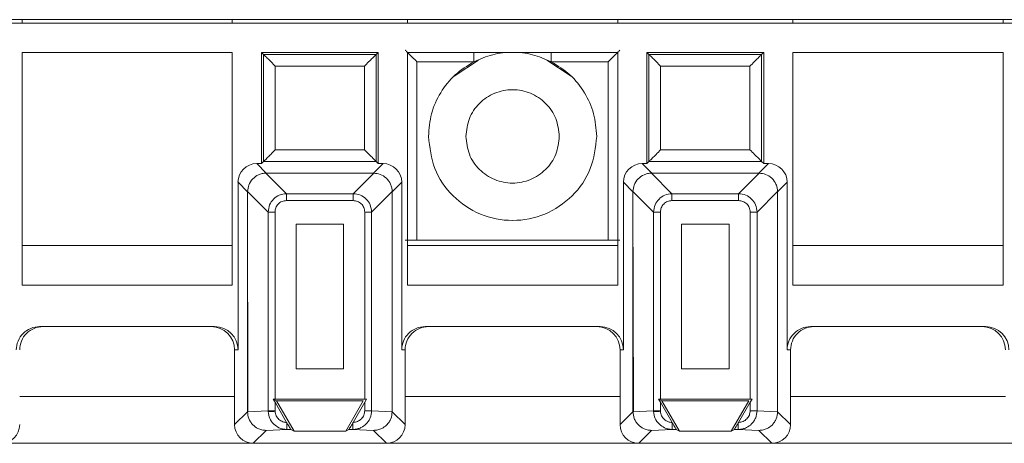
# Model space of a CAD drawing. Header units: millimetres. Extents: x -85 to 520, y 111 to 242.
# Tile 18 of 37: x 221 to 264, y 115 to 133. Entities that reach past the tile are written whole.
import ezdxf

# ---------------------------------------------------------------- set-up
doc = ezdxf.new("R2010")
doc.units = ezdxf.units.MM

msp = doc.modelspace()

# ---------------------------------------------------------------- linework, layer by layer
at = {"color": 7, "linetype": 'Continuous', "lineweight": 15}
for p, q in [((-82.554, 132.766), (484.625, 132.766)), ((300.346, 132.616), (135.346, 132.616)), ((221.596, 132.766), (221.596, 132.616)), ((230.596, 132.766), (230.596, 132.616)), ((238.096, 132.616), (238.096, 132.766)), ((247.096, 132.766), (247.096, 132.616)), ((254.596, 132.766), (254.596, 132.616)), ((263.596, 132.766), (263.596, 132.616)), ((221.596, 131.366), (221.596, 121.392)), ((230.596, 131.366), (221.596, 131.366)), ((230.596, 121.392), (230.596, 131.366)), ((236.846, 131.366), (231.846, 131.366)), ((231.846, 131.366), (231.935, 131.276)), ((231.846, 131.366), (231.846, 126.6)), ((236.757, 131.276), (231.935, 131.276)), ((231.935, 131.276), (231.935, 126.689)), ((236.846, 131.366), (236.757, 131.276)), ((236.757, 126.689), (236.757, 131.276)), ((236.846, 126.6), (236.846, 131.366)), ((238.096, 131.366), (238.096, 121.392)), ((247.096, 131.366), (238.096, 131.366)), ((247.096, 121.392), (247.096, 131.366)), ((253.346, 131.366), (248.346, 131.366)), ((248.346, 131.366), (248.435, 131.276)), ((248.346, 131.366), (248.346, 126.6)), ((253.257, 131.276), (248.435, 131.276)), ((248.435, 131.276), (248.435, 126.689)), ((253.346, 131.366), (253.257, 131.276)), ((253.257, 126.689), (253.257, 131.276)), ((253.346, 126.6), (253.346, 131.366)), ((263.596, 131.366), (254.596, 131.366)), ((254.596, 131.366), (254.596, 121.392)), ((263.596, 121.392), (263.596, 131.366)), ((236.257, 130.776), (232.435, 130.776)), ((232.435, 130.776), (232.435, 127.189)), ((236.257, 127.189), (236.257, 130.776)), ((238.499, 130.963), (240.943, 130.963)), ((238.499, 130.963), (238.499, 123.322)), ((241.134, 131.035), (240.093, 130.339)), ((245.1, 130.339), (244.059, 131.035)), ((244.25, 130.963), (246.694, 130.963)), ((246.694, 123.322), (246.694, 130.963)), ((252.757, 130.776), (248.935, 130.776)), ((248.935, 130.776), (248.935, 127.189)), ((252.757, 127.189), (252.757, 130.776)), ((232.435, 127.189), (236.257, 127.189)), ((248.935, 127.189), (252.757, 127.189)), ((232.051, 126.191), (231.642, 126.6)), ((231.846, 126.6), (231.642, 126.6)), ((231.935, 126.689), (231.846, 126.6)), ((236.757, 126.689), (231.935, 126.689)), ((236.642, 126.191), (237.051, 126.6)), ((236.846, 126.6), (236.757, 126.689)), ((237.051, 126.6), (236.846, 126.6)), ((248.551, 126.191), (248.142, 126.6)), ((248.346, 126.6), (248.142, 126.6)), ((248.435, 126.689), (248.346, 126.6)), ((253.257, 126.689), (248.435, 126.689)), ((253.142, 126.191), (253.551, 126.6)), ((253.346, 126.6), (253.257, 126.689)), ((253.551, 126.6), (253.346, 126.6)), ((232.918, 125.31), (232.037, 126.191)), ((232.051, 126.191), (232.037, 126.191)), ((232.051, 126.191), (236.642, 126.191)), ((235.774, 125.31), (236.656, 126.191)), ((236.642, 126.191), (236.656, 126.191)), ((249.418, 125.31), (248.537, 126.191)), ((248.551, 126.191), (248.537, 126.191)), ((248.551, 126.191), (253.142, 126.191)), ((252.274, 125.31), (253.156, 126.191)), ((253.142, 126.191), (253.156, 126.191)), ((231.251, 125.391), (230.842, 125.8)), ((230.842, 125.8), (230.842, 118.616)), ((237.851, 125.8), (237.442, 125.391)), ((237.851, 118.616), (237.851, 125.8)), ((247.751, 125.391), (247.342, 125.8)), ((247.342, 125.8), (247.342, 118.616)), ((254.351, 125.8), (253.942, 125.391)), ((254.351, 118.616), (254.351, 125.8)), ((231.251, 125.405), (232.132, 124.524)), ((231.251, 125.405), (231.251, 125.391)), ((231.251, 125.391), (231.267, 115.97)), ((231.251, 115.97), (231.251, 125.391)), ((232.918, 125.015), (232.918, 125.31)), ((232.918, 125.31), (235.774, 125.31)), ((235.774, 125.015), (235.774, 125.31)), ((237.442, 125.405), (236.561, 124.524)), ((237.442, 125.405), (237.442, 125.391)), ((237.442, 125.391), (237.442, 115.97)), ((247.751, 125.405), (248.632, 124.524)), ((247.751, 125.405), (247.751, 125.391)), ((247.751, 125.391), (247.767, 115.97)), ((247.751, 115.97), (247.751, 125.391)), ((249.418, 125.015), (249.418, 125.31)), ((249.418, 125.31), (252.274, 125.31)), ((252.274, 125.015), (252.274, 125.31)), ((253.942, 125.405), (253.061, 124.524)), ((253.942, 125.405), (253.942, 125.391)), ((253.942, 125.391), (253.942, 115.97)), ((232.918, 125.015), (235.774, 125.015)), ((249.418, 125.015), (252.274, 125.015)), ((232.427, 124.524), (232.132, 124.524)), ((232.132, 116.01), (232.132, 124.524)), ((232.427, 116.513), (232.427, 124.524)), ((236.561, 124.524), (236.266, 124.524)), ((236.266, 124.524), (236.266, 116.513)), ((236.561, 124.524), (236.561, 116.01)), ((248.927, 124.524), (248.632, 124.524)), ((248.632, 116.01), (248.632, 124.524)), ((248.927, 116.513), (248.927, 124.524)), ((253.061, 124.524), (252.766, 124.524)), ((252.766, 124.524), (252.766, 116.513)), ((253.061, 124.524), (253.061, 116.01)), ((233.332, 117.813), (233.332, 124.01)), ((233.332, 124.01), (235.361, 124.01)), ((235.361, 124.01), (235.361, 117.813)), ((249.832, 117.813), (249.832, 124.01)), ((249.832, 124.01), (251.861, 124.01)), ((251.861, 124.01), (251.861, 117.813)), ((230.596, 123.089), (221.596, 123.089)), ((247.096, 123.089), (238.096, 123.089)), ((246.694, 123.322), (238.499, 123.322)), ((263.596, 123.089), (254.596, 123.089)), ((221.596, 121.392), (230.596, 121.392)), ((238.096, 121.392), (247.096, 121.392)), ((254.596, 121.392), (263.596, 121.392)), ((229.842, 119.616), (222.351, 119.616)), ((246.342, 119.616), (238.851, 119.616)), ((262.842, 119.616), (255.351, 119.616)), ((230.842, 118.616), (230.696, 118.616)), ((230.696, 118.616), (230.696, 115.415)), ((237.996, 118.616), (237.851, 118.616)), ((237.996, 115.415), (237.996, 118.616)), ((247.342, 118.616), (247.196, 118.616)), ((247.196, 118.616), (247.196, 115.415)), ((254.496, 118.616), (254.351, 118.616)), ((254.496, 115.415), (254.496, 118.616)), ((235.361, 117.813), (233.332, 117.813)), ((251.861, 117.813), (249.832, 117.813)), ((232.347, 116.513), (232.49, 116.43)), ((232.427, 116.374), (232.347, 116.513)), ((232.347, 116.513), (232.427, 116.513)), ((236.266, 116.513), (232.427, 116.513)), ((232.925, 115.511), (232.427, 116.374)), ((232.427, 116.01), (232.427, 116.374)), ((232.49, 116.43), (233.241, 115.13)), ((236.203, 116.43), (232.49, 116.43)), ((235.452, 115.13), (236.203, 116.43)), ((236.266, 116.374), (235.768, 115.511)), ((236.346, 116.513), (236.266, 116.374)), ((236.266, 116.513), (236.346, 116.513)), ((236.266, 116.374), (236.266, 116.01)), ((248.847, 116.513), (248.99, 116.43)), ((248.927, 116.374), (248.847, 116.513)), ((248.847, 116.513), (248.927, 116.513)), ((252.766, 116.513), (248.927, 116.513)), ((249.425, 115.511), (248.927, 116.374)), ((248.927, 116.01), (248.927, 116.374)), ((248.99, 116.43), (249.741, 115.13)), ((252.703, 116.43), (248.99, 116.43)), ((251.952, 115.13), (252.703, 116.43)), ((252.766, 116.374), (252.268, 115.511)), ((252.846, 116.513), (252.766, 116.374)), ((252.766, 116.513), (252.846, 116.513)), ((252.766, 116.374), (252.766, 116.01)), ((230.696, 115.415), (231.251, 115.97)), ((232.132, 116.01), (231.251, 115.968)), ((231.267, 115.97), (231.251, 115.968)), ((231.251, 115.97), (231.251, 115.968)), ((232.132, 116.01), (232.427, 116.01)), ((232.132, 116.01), (232.133, 115.973)), ((232.427, 115.987), (232.427, 116.01)), ((236.266, 116.01), (236.561, 116.01)), ((236.561, 116.01), (237.442, 115.968)), ((237.442, 115.97), (237.442, 115.968)), ((237.442, 115.97), (237.996, 115.415)), ((247.196, 115.415), (247.751, 115.97)), ((248.632, 116.01), (247.751, 115.968)), ((247.767, 115.97), (247.751, 115.968)), ((247.751, 115.97), (247.751, 115.968)), ((248.632, 116.01), (248.927, 116.01)), ((248.632, 116.01), (248.633, 115.973)), ((248.927, 115.987), (248.927, 116.01)), ((252.766, 116.01), (253.061, 116.01)), ((253.061, 116.01), (253.942, 115.968)), ((253.942, 115.97), (253.942, 115.968)), ((253.942, 115.97), (254.496, 115.415)), ((232.935, 115.493), (232.925, 115.511)), ((232.934, 115.493), (232.934, 115.211)), ((235.768, 115.511), (235.758, 115.494)), ((235.758, 115.211), (235.758, 115.493)), ((249.435, 115.493), (249.425, 115.511)), ((249.434, 115.493), (249.434, 115.211)), ((252.268, 115.511), (252.258, 115.494)), ((252.258, 115.211), (252.258, 115.493)), ((232.05, 115.169), (231.496, 114.616)), ((232.934, 115.211), (232.05, 115.169)), ((233.101, 115.211), (232.934, 115.211)), ((233.241, 115.13), (233.101, 115.211)), ((235.452, 115.13), (233.241, 115.13)), ((235.591, 115.211), (235.452, 115.13)), ((235.758, 115.211), (235.591, 115.211)), ((236.643, 115.169), (235.758, 115.211)), ((236.643, 115.169), (237.196, 114.616)), ((248.55, 115.169), (247.996, 114.616)), ((249.434, 115.211), (248.55, 115.169)), ((249.601, 115.211), (249.434, 115.211)), ((249.741, 115.13), (249.601, 115.211)), ((251.952, 115.13), (249.741, 115.13)), ((252.091, 115.211), (251.952, 115.13)), ((252.258, 115.211), (252.091, 115.211)), ((253.143, 115.169), (252.258, 115.211)), ((253.143, 115.169), (253.696, 114.616)), ((220.696, 114.616), (231.496, 114.616)), ((231.496, 114.616), (237.196, 114.616)), ((237.196, 114.616), (247.996, 114.616)), ((247.996, 114.616), (253.696, 114.616)), ((253.696, 114.616), (264.496, 114.616))]:
    msp.add_line(p, q, dxfattribs=at)
at = {"color": 8, "linetype": 'Continuous', "lineweight": 15}
for p, q in [((240.943, 131.366), (240.943, 130.963)), ((244.25, 131.366), (244.25, 130.963)), ((221.496, 116.616), (230.696, 116.616)), ((231.251, 116.616), (231.266, 116.616)), ((237.996, 116.616), (247.196, 116.616)), ((247.751, 116.616), (247.766, 116.616)), ((254.496, 116.616), (263.696, 116.616))]:
    msp.add_line(p, q, dxfattribs=at)
at = {"color": 7, "linetype": 'Continuous', "lineweight": 15, "flags": 128}
for points in [[(232.427, 115.987), (232.376, 115.984), (232.325, 115.982), (232.278, 115.98), (232.236, 115.978), (232.199, 115.976), (232.169, 115.975), (232.146, 115.974), (232.133, 115.973)], [(248.927, 115.987), (248.876, 115.984), (248.825, 115.982), (248.778, 115.98), (248.736, 115.978), (248.699, 115.976), (248.669, 115.975), (248.646, 115.974), (248.633, 115.973)]]:
    msp.add_lwpolyline(points, dxfattribs=at)
at = {"color": 7, "linetype": 'Continuous', "lineweight": 15}
for centre, major_axis, ratio, start_param, end_param in [((231.642, 125.8), (-0.566, 0.566), 0.999924, 5.497825, 7.068545), ((237.051, 125.8), (0.566, 0.566), 0.999924, 5.497825, 7.068545), ((248.142, 125.8), (-0.566, 0.566), 0.999924, 5.497825, 7.068545), ((253.551, 125.8), (0.566, 0.566), 0.999924, 5.497825, 7.068545), ((222.351, 118.616), (1, 0), 0.999962, 1.570796, 3.141593), ((222.496, 118.616), (1, 0), 0.999962, 1.570796, 3.141593), ((229.696, 118.616), (1, 0), 0.999962, 0, 1.570796), ((229.842, 118.616), (1, 0), 0.999962, 0, 1.570796), ((238.851, 118.616), (1, 0), 0.999962, 1.570796, 3.141593), ((238.996, 118.616), (1, 0), 0.999962, 1.570796, 3.141593), ((246.196, 118.616), (1, 0), 0.999962, 0, 1.570796), ((246.342, 118.616), (1, 0), 0.999962, 0, 1.570796), ((255.351, 118.616), (1, 0), 0.999962, 1.570796, 3.141593), ((255.496, 118.616), (1, 0), 0.999962, 1.570796, 3.141593), ((262.696, 118.616), (1, 0), 0.999962, 0, 1.570796), ((262.842, 118.616), (1, 0), 0.999962, 0, 1.570796), ((220.696, 115.416), (0.566, -0.566), 0.999924, 5.497825, 7.068545), ((231.496, 115.416), (-0.566, -0.566), 0.999924, 5.497825, 7.068545), ((237.196, 115.416), (0.566, -0.566), 0.999924, 5.497825, 7.068545), ((247.996, 115.416), (-0.566, -0.566), 0.999924, 5.497825, 7.068545), ((253.696, 115.416), (0.566, -0.566), 0.999924, 5.497825, 7.068545)]:
    msp.add_ellipse(centre, major_axis=major_axis, ratio=ratio, start_param=start_param, end_param=end_param, dxfattribs=at)
for points, knots in [([(231.935, 131.276), (231.938, 131.274), (231.942, 131.27), (231.973, 131.238), (232.023, 131.189), (232.114, 131.098), (232.255, 130.957), (232.376, 130.836), (232.435, 130.776)], [0, 0, 0, 0, 0.101456, 0.2099071, 0.3284488, 0.4594502, 0.7344947, 1, 1, 1, 1]), ([(236.757, 131.276), (236.755, 131.274), (236.751, 131.27), (236.719, 131.239), (236.67, 131.189), (236.579, 131.098), (236.438, 130.957), (236.317, 130.836), (236.257, 130.776)], [0, 0, 0, 0, 0.101456, 0.209907, 0.328447, 0.459457, 0.734501, 1, 1, 1, 1]), ([(237.999, 131.463), (238, 131.462), (238.003, 131.458), (238.033, 131.428), (238.081, 131.381), (238.171, 131.291), (238.313, 131.149), (238.436, 131.025), (238.499, 130.963)], [0, 0, 0, 0, 0.10059, 0.207676, 0.324401, 0.453208, 0.724525, 1, 1, 1, 1]), ([(244.25, 130.963), (243.986, 131.077), (243.459, 131.306), (242.596, 131.395), (241.733, 131.306), (241.206, 131.077), (240.943, 130.963)], [0, 0, 0, 0, 0.2499949, 0.4999959, 0.749997, 1, 1, 1, 1]), ([(246.694, 130.963), (246.76, 131.029), (246.887, 131.156), (247.03, 131.299), (247.116, 131.385), (247.162, 131.43), (247.19, 131.458), (247.193, 131.462), (247.194, 131.463)], [0, 0, 0, 0, 0.291316, 0.561015, 0.685106, 0.79798, 0.901972, 1, 1, 1, 1]), ([(248.435, 131.276), (248.438, 131.274), (248.442, 131.27), (248.473, 131.238), (248.523, 131.189), (248.614, 131.098), (248.755, 130.957), (248.876, 130.836), (248.935, 130.776)], [0, 0, 0, 0, 0.101454, 0.209903, 0.328442, 0.459441, 0.7345, 1, 1, 1, 1]), ([(253.257, 131.276), (253.255, 131.274), (253.251, 131.27), (253.219, 131.239), (253.17, 131.189), (253.079, 131.098), (252.938, 130.957), (252.817, 130.836), (252.757, 130.776)], [0, 0, 0, 0, 0.101456, 0.209906, 0.328446, 0.459438, 0.734501, 1, 1, 1, 1]), ([(240.943, 130.963), (240.663, 130.789), (240.104, 130.442), (239.487, 129.658), (239.074, 128.75), (239.022, 128.094), (238.996, 127.766)], [0, 0, 0, 0, 0.249996, 0.499998, 0.749999, 1, 1, 1, 1]), ([(246.196, 127.766), (246.17, 128.094), (246.119, 128.75), (245.705, 129.658), (245.089, 130.442), (244.53, 130.789), (244.25, 130.963)], [0, 0, 0, 0, 0.249999, 0.499999, 0.749999, 1, 1, 1, 1]), ([(240.596, 127.766), (240.626, 128.027), (240.687, 128.551), (241.149, 129.217), (241.81, 129.661), (242.596, 129.818), (243.383, 129.661), (244.044, 129.217), (244.506, 128.551), (244.566, 128.027), (244.596, 127.766)], [0, 0, 0, 0, 0.125, 0.250001, 0.374999, 0.500001, 0.624999, 0.75, 0.874999, 1, 1, 1, 1]), ([(238.996, 127.766), (239.051, 127.294), (239.159, 126.352), (239.991, 125.154), (241.181, 124.353), (242.596, 124.072), (244.012, 124.353), (245.202, 125.154), (246.034, 126.352), (246.142, 127.294), (246.196, 127.766)], [0, 0, 0, 0, 0.125, 0.249999, 0.374999, 0.5, 0.624999, 0.750001, 0.875, 1, 1, 1, 1]), ([(244.596, 127.766), (244.566, 127.504), (244.506, 126.98), (244.044, 126.314), (243.383, 125.87), (242.596, 125.713), (241.81, 125.87), (241.149, 126.314), (240.687, 126.98), (240.626, 127.504), (240.596, 127.766)], [0, 0, 0, 0, 0.125001, 0.25, 0.375001, 0.499999, 0.625001, 0.749999, 0.875, 1, 1, 1, 1]), ([(231.935, 126.689), (231.937, 126.69), (231.94, 126.694), (231.967, 126.721), (232.013, 126.766), (232.099, 126.853), (232.243, 126.996), (232.37, 127.123), (232.435, 127.189)], [0, 0, 0, 0, 0.085184, 0.194034, 0.307279, 0.433961, 0.706075, 1, 1, 1, 1]), ([(236.257, 127.189), (236.323, 127.123), (236.45, 126.996), (236.593, 126.854), (236.678, 126.768), (236.722, 126.723), (236.751, 126.695), (236.755, 126.691), (236.757, 126.689)], [0, 0, 0, 0, 0.293968, 0.566141, 0.688677, 0.800294, 0.903158, 1, 1, 1, 1]), ([(248.435, 126.689), (248.437, 126.69), (248.44, 126.694), (248.467, 126.721), (248.513, 126.766), (248.599, 126.853), (248.743, 126.996), (248.87, 127.123), (248.935, 127.189)], [0, 0, 0, 0, 0.085183, 0.19403, 0.307272, 0.433951, 0.70606, 1, 1, 1, 1]), ([(252.757, 127.189), (252.823, 127.123), (252.95, 126.996), (253.093, 126.854), (253.178, 126.768), (253.222, 126.723), (253.251, 126.695), (253.255, 126.691), (253.257, 126.689)], [0, 0, 0, 0, 0.293966, 0.566138, 0.688673, 0.80029, 0.903162, 1, 1, 1, 1]), ([(231.251, 125.405), (231.262, 125.498), (231.286, 125.695), (231.457, 125.956), (231.674, 126.109), (231.875, 126.179), (231.983, 126.187), (232.037, 126.191)], [0, 0, 0, 0, 0.227649, 0.484497, 0.734995, 0.865802, 1, 1, 1, 1]), ([(236.656, 126.191), (236.748, 126.18), (236.946, 126.156), (237.207, 125.985), (237.36, 125.768), (237.43, 125.567), (237.438, 125.459), (237.442, 125.405)], [0, 0, 0, 0, 0.227654, 0.484486, 0.734982, 0.865794, 1, 1, 1, 1]), ([(247.751, 125.405), (247.762, 125.498), (247.786, 125.695), (247.957, 125.956), (248.174, 126.109), (248.375, 126.179), (248.483, 126.187), (248.537, 126.191)], [0, 0, 0, 0, 0.22764, 0.484483, 0.734977, 0.865781, 1, 1, 1, 1]), ([(253.156, 126.191), (253.248, 126.18), (253.446, 126.156), (253.707, 125.985), (253.86, 125.768), (253.93, 125.567), (253.938, 125.459), (253.942, 125.405)], [0, 0, 0, 0, 0.227654, 0.484486, 0.734982, 0.865794, 1, 1, 1, 1]), ([(232.132, 124.524), (232.145, 124.629), (232.171, 124.834), (232.352, 125.089), (232.608, 125.271), (232.813, 125.297), (232.918, 125.31)], [0, 0, 0, 0, 0.256883, 0.500011, 0.743117, 1, 1, 1, 1]), ([(235.774, 125.31), (235.88, 125.297), (236.085, 125.271), (236.34, 125.09), (236.522, 124.834), (236.548, 124.629), (236.561, 124.524)], [0, 0, 0, 0, 0.256879, 0.500006, 0.743102, 1, 1, 1, 1]), ([(248.632, 124.524), (248.645, 124.629), (248.671, 124.834), (248.852, 125.089), (249.108, 125.271), (249.313, 125.297), (249.418, 125.31)], [0, 0, 0, 0, 0.256873, 0.499997, 0.743098, 1, 1, 1, 1]), ([(252.274, 125.31), (252.38, 125.297), (252.585, 125.271), (252.84, 125.09), (253.022, 124.834), (253.048, 124.629), (253.061, 124.524)], [0, 0, 0, 0, 0.256879, 0.500006, 0.743102, 1, 1, 1, 1]), ([(232.427, 124.524), (232.433, 124.585), (232.443, 124.68), (232.502, 124.793), (232.563, 124.87), (232.638, 124.933), (232.754, 124.997), (232.853, 125.008), (232.918, 125.015)], [0, 0, 0, 0, 0.238943, 0.364264, 0.492396, 0.617461, 0.745749, 1, 1, 1, 1]), ([(235.774, 125.015), (235.836, 125.009), (235.93, 124.999), (236.044, 124.94), (236.121, 124.879), (236.184, 124.804), (236.248, 124.688), (236.259, 124.589), (236.266, 124.524)], [0, 0, 0, 0, 0.238936, 0.364272, 0.492396, 0.617445, 0.745731, 1, 1, 1, 1]), ([(248.927, 124.524), (248.933, 124.585), (248.943, 124.68), (249.002, 124.793), (249.063, 124.87), (249.138, 124.933), (249.254, 124.997), (249.353, 125.008), (249.418, 125.015)], [0, 0, 0, 0, 0.238934, 0.364251, 0.492377, 0.617438, 0.745721, 1, 1, 1, 1]), ([(252.274, 125.015), (252.336, 125.009), (252.43, 124.999), (252.544, 124.94), (252.621, 124.879), (252.684, 124.804), (252.748, 124.688), (252.759, 124.589), (252.766, 124.524)], [0, 0, 0, 0, 0.238935, 0.364269, 0.492392, 0.61744, 0.745725, 1, 1, 1, 1]), ([(238.499, 123.322), (238.447, 123.322), (238.333, 123.322), (238.201, 123.321), (238.107, 123.32), (238.048, 123.319), (238.006, 123.318), (238.001, 123.318), (237.999, 123.317)], [0, 0, 0, 0, 0.197856, 0.430003, 0.559558, 0.697729, 0.844553, 1, 1, 1, 1]), ([(247.194, 123.317), (247.192, 123.318), (247.187, 123.318), (247.144, 123.319), (247.085, 123.32), (246.991, 123.321), (246.859, 123.322), (246.746, 123.322), (246.694, 123.322)], [0, 0, 0, 0, 0.156108, 0.303398, 0.441845, 0.571486, 0.803246, 1, 1, 1, 1]), ([(231.251, 115.968), (231.261, 115.869), (231.277, 115.717), (231.375, 115.532), (231.497, 115.377), (231.664, 115.258), (231.863, 115.182), (231.985, 115.174), (232.05, 115.169)], [0, 0, 0, 0, 0.235991, 0.362252, 0.493698, 0.70732, 0.843881, 1, 1, 1, 1]), ([(232.934, 115.211), (232.873, 115.215), (232.757, 115.223), (232.563, 115.291), (232.358, 115.43), (232.18, 115.673), (232.148, 115.875), (232.133, 115.973)], [0, 0, 0, 0, 0.152119, 0.286583, 0.501809, 0.75742, 1, 1, 1, 1]), ([(232.925, 115.511), (232.923, 115.511), (232.868, 115.508), (232.748, 115.537), (232.585, 115.629), (232.484, 115.765), (232.437, 115.888), (232.431, 115.954), (232.427, 115.987)], [0, 0, 0, 0, 0.009638, 0.217264, 0.479305, 0.739588, 0.869085, 1, 1, 1, 1]), ([(236.561, 116.01), (236.55, 115.908), (236.533, 115.752), (236.432, 115.567), (236.307, 115.413), (236.14, 115.296), (235.942, 115.223), (235.822, 115.215), (235.758, 115.211)], [0, 0, 0, 0, 0.242686, 0.369171, 0.498773, 0.713679, 0.848028, 1, 1, 1, 1]), ([(236.266, 116.01), (236.259, 115.948), (236.245, 115.82), (236.133, 115.656), (235.967, 115.537), (235.834, 115.519), (235.768, 115.511)], [0, 0, 0, 0, 0.237089, 0.48988, 0.744303, 1, 1, 1, 1]), ([(237.442, 115.968), (237.431, 115.865), (237.414, 115.709), (237.311, 115.521), (237.187, 115.37), (237.023, 115.255), (236.828, 115.182), (236.708, 115.174), (236.643, 115.169)], [0, 0, 0, 0, 0.244672, 0.372914, 0.504762, 0.71061, 0.844968, 1, 1, 1, 1]), ([(247.751, 115.968), (247.761, 115.869), (247.777, 115.717), (247.875, 115.532), (247.997, 115.377), (248.164, 115.258), (248.363, 115.182), (248.485, 115.174), (248.55, 115.169)], [0, 0, 0, 0, 0.235991, 0.362252, 0.493698, 0.70732, 0.843881, 1, 1, 1, 1]), ([(249.434, 115.211), (249.373, 115.215), (249.257, 115.223), (249.063, 115.291), (248.858, 115.43), (248.68, 115.673), (248.648, 115.875), (248.633, 115.973)], [0, 0, 0, 0, 0.15212, 0.286585, 0.501814, 0.757412, 1, 1, 1, 1]), ([(249.425, 115.511), (249.423, 115.511), (249.368, 115.508), (249.248, 115.537), (249.085, 115.629), (248.984, 115.765), (248.937, 115.888), (248.931, 115.954), (248.927, 115.987)], [0, 0, 0, 0, 0.009638, 0.217265, 0.479308, 0.739593, 0.86909, 1, 1, 1, 1]), ([(253.061, 116.01), (253.05, 115.908), (253.033, 115.752), (252.932, 115.567), (252.807, 115.413), (252.64, 115.296), (252.442, 115.223), (252.322, 115.215), (252.258, 115.211)], [0, 0, 0, 0, 0.242686, 0.369171, 0.498773, 0.713679, 0.848028, 1, 1, 1, 1]), ([(252.766, 116.01), (252.759, 115.948), (252.745, 115.82), (252.633, 115.656), (252.467, 115.537), (252.334, 115.519), (252.268, 115.511)], [0, 0, 0, 0, 0.237083, 0.489888, 0.744272, 1, 1, 1, 1]), ([(253.942, 115.968), (253.931, 115.865), (253.914, 115.709), (253.811, 115.521), (253.687, 115.37), (253.523, 115.255), (253.328, 115.182), (253.208, 115.174), (253.143, 115.169)], [0, 0, 0, 0, 0.244666, 0.372918, 0.504765, 0.710612, 0.844969, 1, 1, 1, 1]), ([(233.101, 115.211), (233.101, 115.212), (233.099, 115.214), (233.086, 115.236), (233.054, 115.289), (232.999, 115.383), (232.957, 115.456), (232.935, 115.493)], [0, 0, 0, 0, 0.109839, 0.227507, 0.473895, 0.733785, 1, 1, 1, 1]), ([(235.758, 115.494), (235.737, 115.458), (235.695, 115.386), (235.641, 115.293), (235.608, 115.238), (235.594, 115.214), (235.592, 115.212), (235.591, 115.211)], [0, 0, 0, 0, 0.2551484, 0.5153816, 0.7621068, 0.8810932, 1, 1, 1, 1]), ([(249.601, 115.211), (249.601, 115.212), (249.599, 115.214), (249.586, 115.236), (249.554, 115.289), (249.499, 115.383), (249.457, 115.456), (249.435, 115.493)], [0, 0, 0, 0, 0.109839, 0.227507, 0.473895, 0.733785, 1, 1, 1, 1]), ([(252.258, 115.494), (252.237, 115.458), (252.195, 115.386), (252.141, 115.293), (252.108, 115.238), (252.094, 115.214), (252.092, 115.212), (252.091, 115.211)], [0, 0, 0, 0, 0.255151, 0.515361, 0.762108, 0.881096, 1, 1, 1, 1])]:
    msp.add_open_spline(points, degree=3, knots=knots, dxfattribs=at)

doc.saveas('drawing.dxf')
